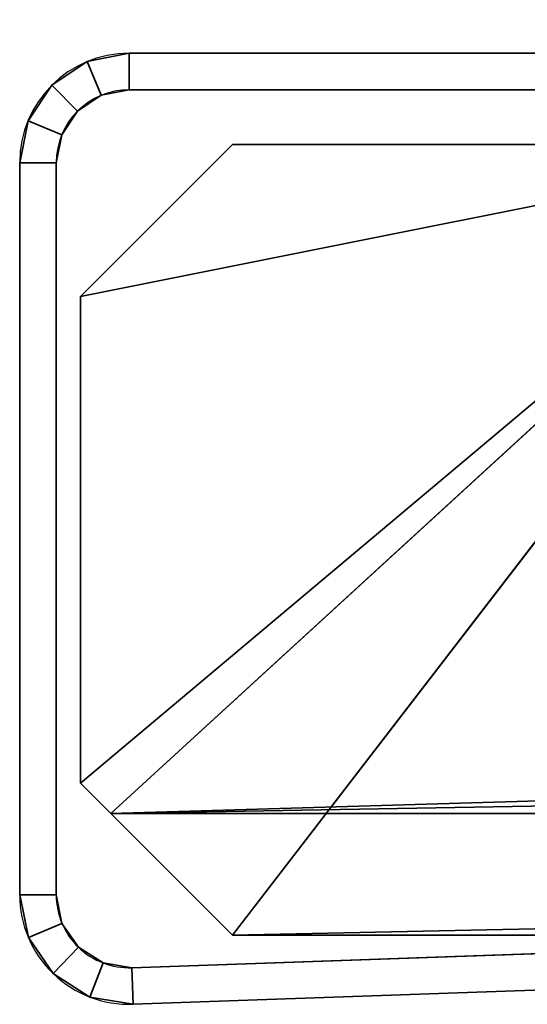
# Model space of a CAD drawing. Header units: millimetres. Extents: x -488 to 6688, y -115 to 115.
# Tile 3 of 256: x -322 to -314, y -42 to -25. Entities that reach past the tile are written whole.
import ezdxf

# ---------------------------------------------------------------- set-up
doc = ezdxf.new("R2010")
doc.units = ezdxf.units.MM
doc.layers.add('151', color=7, linetype='Continuous', true_color=0xffffff)

# ---------------------------------------------------------------- blocks, each defined once
blk = doc.blocks.new('UG_SURFACE_007')
at = {"layer": '151', "color": 35, "linetype": 'Continuous', "lineweight": 35}
for points in [[(-320.5, -38.5), (306.5, -19.9), (308.5, -19.9), (308.5, -27.5)], [(-308.5, -27.5), (306.5, -19.9), (-320.5, -38.5)], [(-321, -30), (-321, -30, 2030), (-318.5, -27.5, 2030), (-318.5, -27.5)], [(-308.5, -27.5), (-320.5, -38.5), (-321, -38), (-321, -30)], [(-321, -30), (-318.5, -27.5), (-308.5, -27.5)], [(-308.5, -27.5, 2030), (-318.5, -27.5, 2030), (-321, -30, 2030), (-321, -38, 2030)], [(-321, -38, 2030), (-318.5, -40.5, 2030), (-308.5, -27.5, 2030)], [(320.5, -38.5), (-320.5, -38.5), (308.5, -27.5)], [(-318.5, -27.5), (-318.5, -27.5, 2030), (-308.5, -27.5, 2030), (-308.5, -27.5)], [(-318.5, -40.5, 2030), (308.5, -27.5, 2030), (-308.5, -27.5, 2030)], [(308.5, -27.5, 2030), (-318.5, -40.5, 2030), (318.5, -40.5, 2030)], [(-321, -38), (-321, -38, 2030), (-321, -30, 2030), (-321, -30)], [(-321, -38, 2030), (-321, -38), (-320.5, -38.5)], [(-320.5, -38.5), (-318.5, -40.5, 2), (-318.5, -40.5, 2030), (-321, -38, 2030)], [(-318.5, -40.5, 2), (-320.5, -38.5), (320.5, -38.5), (318.5, -40.5, 2)], [(-318.5, -40.5, 2), (318.5, -40.5, 2), (318.5, -40.5, 2030), (-318.5, -40.5, 2030)]]:
    blk.add_3dface(points, dxfattribs=at)
blk = doc.blocks.new('UG_SURFACE_008')
at = {"layer": '151', "color": 252, "linetype": 'Continuous', "lineweight": 35}
for points in [[(-320.2, -26, 2030), (-320.2, -26, 2), (-320.889, -26.137, 2), (-320.889, -26.137, 2030)], [(-320.2, -26.6, 2), (-320.659, -26.691, 2), (-320.889, -26.137, 2), (-320.2, -26, 2)], [(-320.2, -26, 2030), (-320.889, -26.137, 2030), (-320.659, -26.691, 2030), (-320.2, -26.6, 2030)], [(-320.2, -26, 2), (-310.2, -26, 813.2), (-310.2, -26, 407.6)], [(-320.2, -26, 2), (-320.2, -26, 2030), (-310.2, -26, 1218.8), (-310.2, -26, 813.2)], [(-320.2, -26, 2030), (-310.2, -26, 1624.4), (-310.2, -26, 1218.8)], [(-320.2, -26, 2030), (-310.2, -26, 2030), (-310.2, -26, 1624.4)], [(-310.2, -26, 407.6), (-310.2, -26, 2), (-320.2, -26, 2)], [(-310.2, -26.6, 2), (-320.2, -26.6, 2), (-320.2, -26, 2), (-310.2, -26, 2)], [(-320.2, -26.6, 2030), (-310.2, -26.6, 2030), (-310.2, -26, 2030), (-320.2, -26, 2030)], [(-320.889, -26.137, 2030), (-320.889, -26.137, 2), (-321.473, -26.527, 2), (-321.473, -26.527, 2030)], [(-321.473, -26.527, 2), (-320.889, -26.137, 2), (-320.659, -26.691, 2), (-321.049, -26.951, 2)], [(-321.049, -26.951, 2030), (-320.659, -26.691, 2030), (-320.889, -26.137, 2030), (-321.473, -26.527, 2030)], [(-321.473, -26.527, 2030), (-321.473, -26.527, 2), (-321.863, -27.111, 2), (-321.863, -27.111, 2030)], [(-321.863, -27.111, 2), (-321.473, -26.527, 2), (-321.049, -26.951, 2), (-321.309, -27.341, 2)], [(-321.473, -26.527, 2030), (-321.863, -27.111, 2030), (-321.309, -27.341, 2030), (-321.049, -26.951, 2030)], [(-321.049, -26.951, 2030), (-321.049, -26.951, 2), (-320.659, -26.691, 2), (-320.659, -26.691, 2030)], [(-320.659, -26.691, 2030), (-320.659, -26.691, 2), (-320.2, -26.6, 2), (-320.2, -26.6, 2030)], [(-320.2, -26.6, 2030), (-310.2, -26.6, 1218.8), (-310.2, -26.6, 1624.4)], [(-320.2, -26.6, 2030), (-320.2, -26.6, 2), (-310.2, -26.6, 813.2), (-310.2, -26.6, 1218.8)], [(-320.2, -26.6, 2), (-310.2, -26.6, 407.6), (-310.2, -26.6, 813.2)], [(-320.2, -26.6, 2), (-310.2, -26.6, 2), (-310.2, -26.6, 407.6)], [(-310.2, -26.6, 1624.4), (-310.2, -26.6, 2030), (-320.2, -26.6, 2030)], [(-321.309, -27.341, 2030), (-321.309, -27.341, 2), (-321.049, -26.951, 2), (-321.049, -26.951, 2030)], [(-321.863, -27.111, 2030), (-321.863, -27.111, 2), (-322, -27.8, 2), (-322, -27.8, 2030)], [(-322, -27.8, 2), (-321.863, -27.111, 2), (-321.309, -27.341, 2), (-321.4, -27.8, 2)], [(-321.4, -27.8, 2030), (-321.309, -27.341, 2030), (-321.863, -27.111, 2030), (-322, -27.8, 2030)], [(-321.4, -27.8, 2030), (-321.4, -27.8, 2), (-321.309, -27.341, 2), (-321.309, -27.341, 2030)], [(-322, -27.8, 2030), (-322, -27.8, 2), (-322, -39.836, 2), (-322, -39.836, 2030)], [(-321.4, -27.8, 2), (-321.4, -39.836, 2), (-322, -39.836, 2), (-322, -27.8, 2)], [(-322, -27.8, 2030), (-322, -39.836, 2030), (-321.4, -39.836, 2030), (-321.4, -27.8, 2030)], [(-321.4, -39.836, 2030), (-321.4, -39.836, 2), (-321.4, -27.8, 2), (-321.4, -27.8, 2030)], [(-322, -39.836, 2030), (-322, -39.836, 2), (-321.857, -40.539, 2), (-321.857, -40.539, 2030)], [(-321.4, -39.836, 2), (-321.305, -40.305, 2), (-321.857, -40.539, 2), (-322, -39.836, 2)], [(-322, -39.836, 2030), (-321.857, -40.539, 2030), (-321.305, -40.305, 2030), (-321.4, -39.836, 2030)], [(-321.305, -40.305, 2030), (-321.305, -40.305, 2), (-321.4, -39.836, 2), (-321.4, -39.836, 2030)], [(-321.45, -41.131, 2), (-321.857, -40.539, 2), (-321.305, -40.305, 2), (-321.034, -40.699, 2)], [(-321.034, -40.699, 2030), (-321.305, -40.305, 2030), (-321.857, -40.539, 2030), (-321.45, -41.131, 2030)], [(-321.034, -40.699, 2030), (-321.034, -40.699, 2), (-321.305, -40.305, 2), (-321.305, -40.305, 2030)], [(-295.037, -40.158, 2030), (-295.037, -40.158, 2), (-320.158, -41.035, 2), (-320.158, -41.035, 2030)], [(-320.158, -41.035, 2), (-295.037, -40.158, 2), (-295.016, -40.758, 2), (-320.137, -41.635, 2)], [(-320.137, -41.635, 2030), (-295.016, -40.758, 2030), (-295.037, -40.158, 2030), (-320.158, -41.035, 2030)], [(-321.857, -40.539, 2030), (-321.857, -40.539, 2), (-321.45, -41.131, 2), (-321.45, -41.131, 2030)], [(-320.845, -41.516, 2), (-321.45, -41.131, 2), (-321.034, -40.699, 2), (-320.63, -40.956, 2)], [(-320.63, -40.956, 2030), (-321.034, -40.699, 2030), (-321.45, -41.131, 2030), (-320.845, -41.516, 2030)], [(-320.63, -40.956, 2030), (-320.63, -40.956, 2), (-321.034, -40.699, 2), (-321.034, -40.699, 2030)], [(-320.137, -41.635, 2030), (-320.137, -41.635, 2), (-295.016, -40.758, 2), (-295.016, -40.758, 2030)], [(-320.137, -41.635, 2), (-320.845, -41.516, 2), (-320.63, -40.956, 2), (-320.158, -41.035, 2)], [(-320.158, -41.035, 2030), (-320.63, -40.956, 2030), (-320.845, -41.516, 2030), (-320.137, -41.635, 2030)], [(-320.158, -41.035, 2030), (-320.158, -41.035, 2), (-320.63, -40.956, 2), (-320.63, -40.956, 2030)], [(-321.45, -41.131, 2030), (-321.45, -41.131, 2), (-320.845, -41.516, 2), (-320.845, -41.516, 2030)], [(-320.845, -41.516, 2030), (-320.845, -41.516, 2), (-320.137, -41.635, 2), (-320.137, -41.635, 2030)]]:
    blk.add_3dface(points, dxfattribs=at)

msp = doc.modelspace()

# ---------------------------------------------------------------- linework, layer by layer
at = {"layer": '151', "color": 251, "linetype": 'Continuous', "lineweight": -3, "true_color": 0x636466}
for p, q in [((-320.2, -26, 2030), (-310.2, -26, 2030)), ((-320.2, -26, 2), (-320.2, -26, 2030)), ((-320.2, -26, 2), (-310.2, -26, 2)), ((-320.2, -26.6, 2), (-320.2, -26.6, 2030)), ((-320.2, -26.6, 2030), (-310.2, -26.6, 2030)), ((-320.2, -26.6, 2), (-310.2, -26.6, 2)), ((-321, -30), (-318.5, -27.5)), ((-321, -30, 2030), (-318.5, -27.5, 2030)), ((-318.5, -27.5), (-318.5, -27.5, 2030)), ((-318.5, -27.5), (-308.5, -27.5)), ((-318.5, -27.5, 2030), (-308.5, -27.5, 2030)), ((-322, -39.836, 2030), (-322, -27.8, 2030)), ((-322, -27.8, 2), (-322, -27.8, 2030)), ((-322, -39.836, 2), (-322, -27.8, 2)), ((-322, -39.836, 2030), (-322, -27.8, 2030)), ((-321.4, -39.836, 2030), (-321.4, -27.8, 2030)), ((-321.4, -27.8, 2), (-321.4, -27.8, 2030)), ((-321.4, -39.836, 2), (-321.4, -27.8, 2)), ((-321, -38, 2030), (-321, -30, 2030)), ((-321, -38), (-321, -30)), ((-321, -30), (-321, -30, 2030)), ((-321, -38), (-321, -38, 2030)), ((-320.5, -38.5), (-321, -38)), ((-318.5, -40.5, 2030), (-321, -38, 2030)), ((-318.5, -40.5, 2), (-320.5, -38.5)), ((-320.5, -38.5), (320.5, -38.5)), ((-322, -39.836, 2), (-322, -39.836, 2030)), ((-321.4, -39.836, 2), (-321.4, -39.836, 2030)), ((-295.037, -40.158, 2030), (-320.158, -41.035, 2030)), ((-295.037, -40.158, 2), (-320.158, -41.035, 2)), ((-318.5, -40.5, 2030), (318.5, -40.5, 2030)), ((-318.5, -40.5, 2), (-318.5, -40.5, 2030)), ((318.5, -40.5, 2), (-318.5, -40.5, 2)), ((-295.016, -40.758, 2030), (-320.137, -41.635, 2030)), ((-295.016, -40.758, 2), (-320.137, -41.635, 2)), ((-320.158, -41.035, 2), (-320.158, -41.035, 2030)), ((-320.137, -41.635, 2), (-320.137, -41.635, 2030))]:
    msp.add_line(p, q, dxfattribs=at)
for centre, radius, start, end in [((-320.2, -27.8, 2), 1.8, 90, 180), ((-320.2, -27.8, 2030), 1.8, 90, 180), ((-320.2, -27.8, 2030), 1.2, 90, 180), ((-320.2, -27.8, 2), 1.2, 90, 180), ((-320.2, -39.836, 2), 1.8, 180, 272), ((-320.2, -39.836, 2030), 1.8, 180, 272), ((-320.2, -39.836, 2), 1.2, 180, 272), ((-320.2, -39.836, 2030), 1.2, 180, 272)]:
    msp.add_arc(centre, radius, start, end, dxfattribs=at)

# ---------------------------------------------------------------- block references
for name in ['UG_SURFACE_008', 'UG_SURFACE_007']:
    msp.add_blockref(name, (0, 0), dxfattribs=at)

doc.saveas('drawing.dxf')
